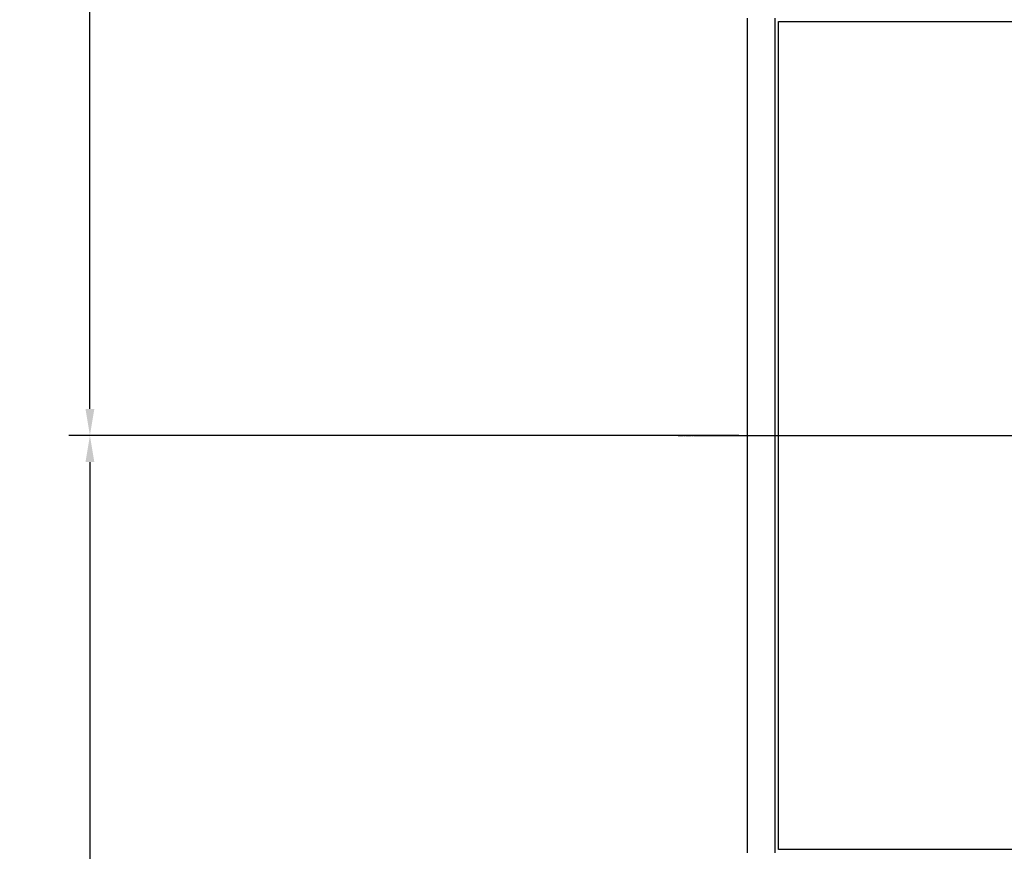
# Model space of a CAD drawing. Header units: millimetres. Extents: x -34725 to 178350, y -13707 to 126150.
# Tile 66 of 256: x -16912 to -14592, y 16021 to 17979. Entities that reach past the tile are written whole.
import ezdxf

# ---------------------------------------------------------------- set-up
doc = ezdxf.new("R2010")
doc.units = ezdxf.units.MM
doc.linetypes.add('AM_ISO08W050', pattern=[18, 12, -1.5, 3, -1.5])
doc.layers.get('0').update_dxf_attribs({"linetype": 'CONTINUOUS'})
doc.layers.get('Defpoints').update_dxf_attribs({"linetype": 'CONTINUOUS'})
for name, color, linetype, lineweight in [('AM_4', 3, 'CONTINUOUS', 25), ('AM_7', 4, 'AM_ISO08W050', 25), ('P-AM_0', 7, 'CONTINUOUS', 50), ('P-AM_5', 3, 'CONTINUOUS', 25), ('P-AM_7', 4, 'AM_ISO08W050', 25)]:
    doc.layers.add(name, color=color, linetype=linetype, lineweight=lineweight)
doc.styles.get("Standard").update_dxf_attribs({"font": 'isocp.shx'})
doc.dimstyles.new('AM_ISO$0', dxfattribs={"dimtxt": 3.5, "dimasz": 2.5, "dimexe": 2, "dimexo": 1, "dimgap": 0.6, "dimtad": 1, "dimdsep": 46, "dimtxsty": 'Standard', "dimcen": 0, "dimclrd": 256, "dimclre": 256, "dimclrt": 2, "dimadec": 0, "dimazin": 2, "dimtp": 0.1, "dimtm": 0.1, "dimtfac": 0.71, "dimtmove": 0, "dimatfit": 3, "dimfxl": 1, "dimtfill": 1, "dimtfillclr": 256, "dimlwd": -1, "dimlwe": -1, "dimarcsym": 0})

# ---------------------------------------------------------------- blocks, each defined once
blk = doc.blocks.new('Kopf-Drauf_klein')
for p, q in [((-2115, -983), (-2115, 983)), ((-2050, -983), (-2050, 983)), ((-2042, -975), (-2042, 975)), ((-2042, 975), (-140, 975)), ((-140, -975), (-2042, -975))]:
    blk.add_line(p, q)
at = {"layer": 'AM_7'}
blk.add_line((-2232.5, 0), (1407.7, 0), dxfattribs=at)
blk = doc.blocks.new('HEADCASING_DTV_1900x2400')
at = {"layer": 'P-AM_7'}
blk.add_line((-2278.2, 0), (1356.2, 0), dxfattribs=at)
blk = doc.blocks.new('*D199')
at = {"layer": 'Defpoints', "color": 0, "transparency": 16777216}
for p in [(-16746.1, 19530), (-16525.3, 19530), (-15192.3, 17000)]:
    blk.add_point(p, dxfattribs=at)
at = {"layer": 'P-AM_5', "transparency": 16777216}
for p, q in [((-16550.3, 19530), (-16796.1, 19530)), ((-16746.1, 17062.5), (-16746.1, 19467.5)), ((-15217.3, 17000), (-16796.1, 17000))]:
    blk.add_line(p, q, dxfattribs=at)
for points in [[(-16756.6, 19467.5), (-16735.7, 19467.5), (-16746.1, 19530)], [(-16756.6, 17062.5), (-16735.7, 17062.5), (-16746.1, 17000)]]:
    blk.add_solid(points, dxfattribs=at)
at = {"layer": 'P-AM_5', "color": 2, "transparency": 16777216, "insert": (-16854.9, 18265), "char_height": 87.5, "attachment_point": 5, "rotation": 90, "bg_fill": 3, "box_fill_scale": 1.1, "bg_fill_color": 256, "bg_fill_true_color": 13158600, "bg_fill_transparency": 0}
blk.add_mtext('2530', dxfattribs=at)
blk = doc.blocks.new('*D202')
at = {"layer": 'Defpoints', "color": 0, "transparency": 16777216}
for p in [(-15192.3, 17000), (-16746.1, 14470), (-16525.3, 14470)]:
    blk.add_point(p, dxfattribs=at)
at = {"layer": 'P-AM_5', "transparency": 16777216}
for p, q in [((-15217.3, 17000), (-16796.1, 17000)), ((-16746.1, 16937.5), (-16746.1, 14532.5)), ((-16550.3, 14470), (-16796.1, 14470))]:
    blk.add_line(p, q, dxfattribs=at)
for points in [[(-16756.6, 16937.5), (-16735.7, 16937.5), (-16746.1, 17000)], [(-16756.6, 14532.5), (-16735.7, 14532.5), (-16746.1, 14470)]]:
    blk.add_solid(points, dxfattribs=at)
at = {"layer": 'P-AM_5', "color": 2, "transparency": 16777216, "insert": (-16854.9, 15735), "char_height": 87.5, "attachment_point": 5, "rotation": 90, "bg_fill": 3, "box_fill_scale": 1.1, "bg_fill_color": 256, "bg_fill_true_color": 13158600, "bg_fill_transparency": 0}
blk.add_mtext('2530', dxfattribs=at)

msp = doc.modelspace()

# ---------------------------------------------------------------- block references
at = {"layer": 'P-AM_0'}
msp.add_blockref('HEADCASING_DTV_1900x2400', (-13082.319, 17000), dxfattribs=at)

# ---------------------------------------------------------------- next in the draw order: dimensions: what is measured, and where the dimension line sits
at = {"layer": 'P-AM_5'}
dim = msp.add_linear_dim(base=(-16746.136, 19530), p1=(-15192.319, 17000), p2=(-16525.272, 19530), angle=90, dimstyle='AM_ISO$0', override={"dimscale": 25, "dimgap": 2.6}, dxfattribs=at)
dim.commit()
dim.dimension.update_dxf_attribs({"geometry": '*D199', "text_midpoint": (-16854.895, 18265)})

# ---------------------------------------------------------------- next in the draw order: dimensions: what is measured, and where the dimension line sits
dim = msp.add_linear_dim(base=(-16746.136, 14470), p1=(-15192.319, 17000), p2=(-16525.272, 14470), angle=270, dimstyle='AM_ISO$0', override={"dimscale": 25, "dimgap": 2.6}, dxfattribs=at)
dim.commit()
dim.dimension.update_dxf_attribs({"geometry": '*D202', "text_midpoint": (-16854.895, 15735)})

# ---------------------------------------------------------------- next in the draw order: block references
at = {"layer": 'AM_4'}
msp.add_blockref('Kopf-Drauf_klein', (-13082.319, 17000), dxfattribs=at)

doc.saveas('drawing.dxf')
